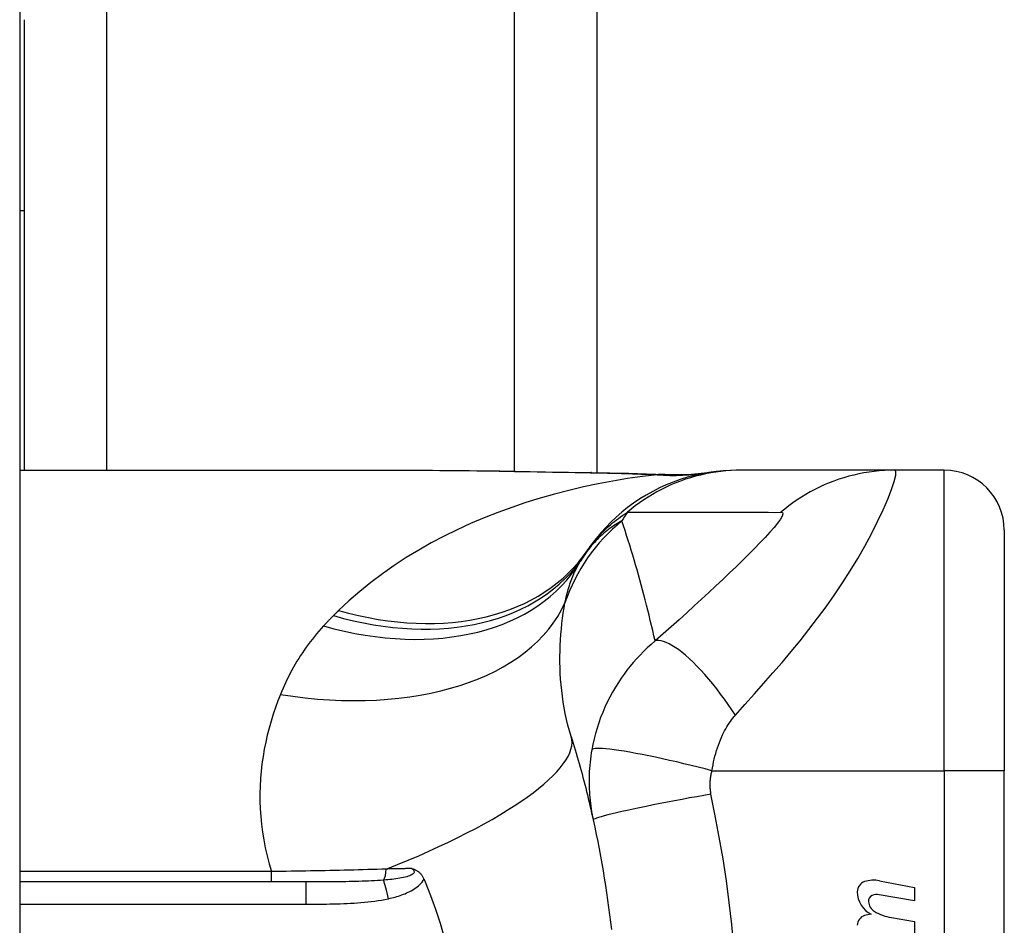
# Model space of a CAD drawing. Header units: inches. Extents: x 2.8 to 80.3, y 4.6 to 43.1.
# Tile 74 of 83: x 46.958 to 47.602, y 17.303 to 17.896. Entities that reach past the tile are written whole.
import ezdxf

# ---------------------------------------------------------------- set-up
doc = ezdxf.new("R2010")
doc.units = ezdxf.units.IN
doc.header["$MEASUREMENT"] = 0
doc.layers.add('Visible Edges(ANSI)', color=7, linetype='Continuous', lineweight=25)
doc.layers.add('Visible Tangent Edges(ANSI)', color=7, linetype='Continuous', lineweight=25)

msp = doc.modelspace()

# ---------------------------------------------------------------- linework, layer by layer
at = {"layer": 'Visible Edges(ANSI)'}
for p, q in [((46.95756, 32.62389), (46.95756, 13.11289)), ((47.33556, 28.13754), (47.33556, 17.59923)), ((46.96056, 17.8959), (46.96056, 17.7709)), ((46.95756, 17.7709), (46.96056, 17.7709)), ((46.96056, 17.7709), (46.96056, 17.60075)), ((46.95756, 17.60075), (47.21351, 17.60075)), ((47.43011, 17.60075), (47.42769, 17.60075)), ((47.53053, 17.60075), (47.43011, 17.60075)), ((47.56307, 17.60075), (47.53053, 17.60075)), ((47.60244, 17.56138), (47.60244, 17.4039)), ((47.60244, 17.02988), (47.60244, 17.4039)), ((47.14495, 17.33106), (46.95756, 17.33106)), ((47.52069, 17.33185), (47.54354, 17.32741)), ((47.54354, 17.31861), (47.52054, 17.32266)), ((47.54354, 17.32741), (47.54354, 17.31861)), ((47.52854, 17.30766), (47.54354, 17.30501)), ((47.54354, 17.30501), (47.54354, 17.29621))]:
    msp.add_line(p, q, dxfattribs=at)
at = {"layer": 'Visible Edges(ANSI)', "flags": 128}
for points in [[(47.21351, 17.60075), (47.24252, 17.6006), (47.27202, 17.60024), (47.30191, 17.59977), (47.33208, 17.59929)], [(47.42769, 17.60075), (47.42304, 17.60065), (47.41836, 17.60038), (47.41366, 17.59991), (47.40894, 17.59925), (47.40423, 17.59839), (47.39952, 17.59734), (47.39484, 17.59609), (47.39019, 17.59464), (47.38559, 17.59299), (47.38105, 17.59115), (47.37659, 17.58912), (47.3722, 17.5869), (47.36792, 17.58451), (47.36374, 17.58194), (47.35968, 17.5792), (47.35574, 17.5763), (47.35194, 17.57326), (47.34829, 17.57008), (47.34478, 17.56676), (47.34144, 17.56333), (47.33826, 17.55978), (47.33524, 17.55614), (47.3324, 17.55242), (47.32973, 17.54862)], [(47.33208, 17.59929), (47.35639, 17.59878), (47.38019, 17.59794)], [(47.38019, 17.59794), (47.39536, 17.59799), (47.41048, 17.59949)], [(47.31875, 17.42639), (47.31943, 17.42418), (47.32011, 17.42197), (47.32077, 17.41975), (47.32143, 17.41753), (47.32209, 17.4153), (47.32274, 17.41306), (47.32338, 17.41081), (47.32401, 17.40856), (47.32464, 17.40631), (47.32526, 17.40404), (47.32587, 17.40177), (47.32648, 17.39949), (47.32708, 17.39721), (47.32767, 17.39491), (47.32826, 17.39262), (47.32883, 17.39031), (47.32941, 17.388), (47.32997, 17.38568), (47.33053, 17.38336), (47.33108, 17.38102), (47.33162, 17.37869), (47.33216, 17.37634), (47.33269, 17.37399), (47.33321, 17.37163)], [(47.33321, 17.37163), (47.33423, 17.3669), (47.33522, 17.36217), (47.33618, 17.35743), (47.3371, 17.35267), (47.33799, 17.34791), (47.33885, 17.34313), (47.33967, 17.33836), (47.34047, 17.33357), (47.34123, 17.32878), (47.34195, 17.32398), (47.34265, 17.31917), (47.34331, 17.31436), (47.34394, 17.30954), (47.34454, 17.30472), (47.34511, 17.29989)], [(47.2144, 17.33982), (47.21478, 17.3397), (47.21516, 17.33957), (47.21554, 17.33944), (47.21592, 17.33929), (47.21629, 17.33914), (47.21667, 17.33897), (47.21704, 17.33878), (47.21741, 17.33858), (47.21778, 17.33837), (47.21815, 17.33813), (47.21852, 17.33787), (47.21888, 17.33759), (47.21924, 17.33729), (47.21959, 17.33696), (47.21993, 17.33661), (47.22026, 17.33624), (47.22058, 17.33587), (47.22087, 17.33547), (47.22116, 17.33506), (47.22143, 17.33464), (47.22168, 17.33421), (47.22192, 17.33377), (47.22214, 17.33332), (47.22235, 17.33285)], [(47.22235, 17.33285), (47.22238, 17.33278), (47.22241, 17.3327), (47.22245, 17.33263), (47.22248, 17.33255), (47.22251, 17.33248), (47.22254, 17.3324), (47.22257, 17.33233), (47.22261, 17.33226), (47.22264, 17.33218), (47.22267, 17.33211), (47.2227, 17.33203), (47.22273, 17.33196), (47.22277, 17.33188), (47.2228, 17.33181), (47.22283, 17.33173), (47.22286, 17.33166), (47.22289, 17.33158), (47.22292, 17.33151), (47.22295, 17.33143), (47.22299, 17.33136), (47.22302, 17.33128), (47.22305, 17.33121), (47.22308, 17.33114), (47.22311, 17.33106)], [(47.22311, 17.33106), (47.22668, 17.32217), (47.22995, 17.31314), (47.23292, 17.30396), (47.2356, 17.29465)]]:
    msp.add_lwpolyline(points, dxfattribs=at)
at = {"layer": 'Visible Edges(ANSI)'}
for centre, radius, start, end in [((47.56307, 17.56138), 0.03937, 0, 90), ((47.82224, 17.21689), 0.59381, 146.03787, 146.47918), ((47.42565, 17.47959), 0.11811, 146.47918, 148.69993), ((47.51316, 17.32457), 0.007, 108.47479, 179.6788), ((47.51702, 17.313), 0.0192, 79, 108.47479), ((47.52253, 17.32452), 0.01637, 179.6788, 243.95078), ((47.51744, 17.31844), 0.004, 113.54875, 186.10268), ((47.51911, 17.31459), 0.0082, 79.9922, 113.54875), ((47.52181, 17.31891), 0.0084, 186.10268, 237.60833), ((47.51291, 17.30255), 0.00676, 106.9928, 179.47765), ((47.51655, 17.29065), 0.0192, 93.6169, 106.9928), ((47.53348, 17.33826), 0.031, 238.55841, 260.82565)]:
    msp.add_arc(centre, radius, start, end, dxfattribs=at)
at = {"layer": 'Visible Tangent Edges(ANSI)'}
for p, q in [((47.28171, 17.60009), (47.28171, 28.13668)), ((47.01441, 28.13603), (47.01441, 17.60075)), ((47.56307, 17.4039), (47.56307, 17.60075)), ((47.41099, 17.4039), (47.56307, 17.4039)), ((47.56307, 17.4039), (47.56307, 17.02988)), ((47.60244, 17.4039), (47.56307, 17.4039)), ((47.12251, 17.3378), (46.95756, 17.3378)), ((47.12251, 17.33106), (47.12251, 17.3378)), ((47.14495, 17.33106), (47.14495, 17.31648)), ((46.95756, 17.31648), (47.14495, 17.31648))]:
    msp.add_line(p, q, dxfattribs=at)
at = {"layer": 'Visible Tangent Edges(ANSI)', "flags": 128}
for points in [[(47.21351, 17.60075), (47.21828, 17.60074), (47.22307, 17.60073), (47.22787, 17.6007), (47.23269, 17.60067), (47.23752, 17.60063), (47.24236, 17.60058), (47.24722, 17.60052), (47.25209, 17.60046), (47.25698, 17.6004), (47.26187, 17.60033), (47.26678, 17.60025), (47.2717, 17.60017), (47.27663, 17.60009), (47.28157, 17.60001), (47.28652, 17.59992), (47.29148, 17.59983), (47.29645, 17.59974), (47.30143, 17.59965), (47.30642, 17.59956), (47.31142, 17.59947), (47.31643, 17.59938), (47.32144, 17.59929), (47.32646, 17.59921), (47.3315, 17.59912)], [(47.33208, 17.59929), (47.33206, 17.59929), (47.33203, 17.59928), (47.33201, 17.59928), (47.33198, 17.59928), (47.33196, 17.59928), (47.33194, 17.59928), (47.33191, 17.59927), (47.33189, 17.59927), (47.33186, 17.59926), (47.33184, 17.59926), (47.33181, 17.59925), (47.33179, 17.59925), (47.33176, 17.59924), (47.33174, 17.59923), (47.33171, 17.59922), (47.33169, 17.59921), (47.33167, 17.5992), (47.33164, 17.59919), (47.33162, 17.59918), (47.33159, 17.59917), (47.33157, 17.59916), (47.33154, 17.59915), (47.33152, 17.59914), (47.3315, 17.59912)], [(47.3315, 17.59912), (47.33335, 17.59909), (47.33519, 17.59906), (47.33704, 17.59902), (47.33888, 17.59899), (47.34072, 17.59895), (47.34256, 17.59891), (47.3444, 17.59887), (47.34623, 17.59882), (47.34806, 17.59878), (47.34989, 17.59873), (47.35171, 17.59868), (47.35353, 17.59863), (47.35535, 17.59857), (47.35717, 17.59852), (47.35898, 17.59846), (47.36079, 17.5984), (47.36259, 17.59834), (47.36439, 17.59827), (47.36619, 17.5982), (47.36799, 17.59813), (47.36978, 17.59806), (47.37156, 17.59798), (47.37334, 17.59791), (47.37512, 17.59783)], [(47.43011, 17.60075), (47.4268, 17.6007), (47.42347, 17.60055), (47.42014, 17.60031), (47.4168, 17.59997), (47.41346, 17.59952), (47.41012, 17.59898), (47.4068, 17.59834), (47.40348, 17.5976), (47.40019, 17.59676), (47.39691, 17.59582), (47.39366, 17.59478), (47.39045, 17.59364), (47.38726, 17.59241), (47.38411, 17.59108), (47.38101, 17.58966), (47.37795, 17.58816), (47.37494, 17.58656), (47.37199, 17.58488), (47.36909, 17.58312), (47.36625, 17.58127), (47.36348, 17.57936), (47.36077, 17.57736), (47.35813, 17.5753), (47.35556, 17.57318)], [(47.4264, 17.44036), (47.43254, 17.44723), (47.43872, 17.45416), (47.44482, 17.46104), (47.45086, 17.46792), (47.45685, 17.47487), (47.46279, 17.48191), (47.46866, 17.48907), (47.47444, 17.49635), (47.48013, 17.50376), (47.4857, 17.51132), (47.49114, 17.51904), (47.49642, 17.52689), (47.50154, 17.53488), (47.50644, 17.54296), (47.5111, 17.55108), (47.51547, 17.55916), (47.51949, 17.56709), (47.52308, 17.5747), (47.52616, 17.5818), (47.52862, 17.58815), (47.53036, 17.59346), (47.53129, 17.59745), (47.53136, 17.59992), (47.53053, 17.60075)], [(47.53053, 17.60075), (47.52722, 17.6007), (47.52389, 17.60055), (47.52055, 17.60031), (47.51721, 17.59997), (47.51387, 17.59953), (47.51054, 17.59898), (47.50721, 17.59834), (47.5039, 17.5976), (47.50061, 17.59676), (47.49733, 17.59582), (47.49409, 17.59478), (47.49087, 17.59365), (47.48769, 17.59242), (47.48455, 17.59109), (47.48145, 17.58968), (47.4784, 17.58817), (47.47539, 17.58658), (47.47245, 17.5849), (47.46956, 17.58314), (47.46673, 17.5813), (47.46396, 17.57938), (47.46126, 17.57739), (47.45863, 17.57533), (47.45607, 17.57321)], [(47.37512, 17.59783), (47.3654, 17.59663), (47.35569, 17.59523), (47.34601, 17.59362), (47.33637, 17.5918), (47.32678, 17.58977), (47.31725, 17.58753), (47.30778, 17.58507), (47.29839, 17.58239), (47.28908, 17.5795), (47.27987, 17.57639), (47.27076, 17.57307), (47.26177, 17.56952), (47.25291, 17.56575), (47.24418, 17.56176), (47.23559, 17.55754), (47.22716, 17.55309), (47.21888, 17.54842), (47.21076, 17.54349), (47.20282, 17.53833), (47.19508, 17.53292), (47.18756, 17.52727), (47.18027, 17.52138), (47.17323, 17.51524), (47.16646, 17.50886)], [(47.3781, 17.59792), (47.37803, 17.59792), (47.37796, 17.59791), (47.37788, 17.59791), (47.3778, 17.59791), (47.37771, 17.5979), (47.37762, 17.5979), (47.37752, 17.59789), (47.37741, 17.59789), (47.3773, 17.59789), (47.37719, 17.59788), (47.37707, 17.59788), (47.37695, 17.59787), (47.37682, 17.59787), (47.37669, 17.59787), (47.37655, 17.59786), (47.37641, 17.59786), (47.37626, 17.59785), (47.37611, 17.59785), (47.37596, 17.59785), (47.3758, 17.59784), (47.37564, 17.59784), (47.37547, 17.59783), (47.3753, 17.59783), (47.37512, 17.59783)], [(47.38019, 17.59794), (47.3801, 17.59795), (47.38001, 17.59795), (47.37993, 17.59795), (47.37984, 17.59796), (47.37975, 17.59796), (47.37966, 17.59796), (47.37958, 17.59796), (47.37949, 17.59796), (47.3794, 17.59796), (47.37931, 17.59796), (47.37923, 17.59796), (47.37914, 17.59796), (47.37905, 17.59796), (47.37897, 17.59796), (47.37888, 17.59796), (47.37879, 17.59795), (47.37871, 17.59795), (47.37862, 17.59795), (47.37853, 17.59795), (47.37845, 17.59794), (47.37836, 17.59794), (47.37827, 17.59793), (47.37819, 17.59793), (47.3781, 17.59792)], [(47.32973, 17.54862), (47.33045, 17.54967), (47.3312, 17.55073), (47.33198, 17.55178), (47.33278, 17.55283), (47.33361, 17.55387), (47.33447, 17.55491), (47.33535, 17.55595), (47.33626, 17.55698), (47.33721, 17.55801), (47.33818, 17.55904), (47.33918, 17.56007), (47.34022, 17.56109), (47.34129, 17.56211), (47.34239, 17.56313), (47.34353, 17.56415), (47.34471, 17.56517), (47.34592, 17.56618), (47.34717, 17.56719), (47.34846, 17.5682), (47.34979, 17.5692), (47.35116, 17.5702), (47.35258, 17.5712), (47.35405, 17.57219), (47.35556, 17.57318)], [(47.35556, 17.57318), (47.35976, 17.57318), (47.36395, 17.57318), (47.36814, 17.57318), (47.37232, 17.57318), (47.3765, 17.57318), (47.38069, 17.57318), (47.38488, 17.57318), (47.38906, 17.57318), (47.39325, 17.57318), (47.39743, 17.57318), (47.40162, 17.57318), (47.4058, 17.57318), (47.40999, 17.57318), (47.41417, 17.57318), (47.41836, 17.57318), (47.42255, 17.57318), (47.42673, 17.57318), (47.43092, 17.57318), (47.4351, 17.57318), (47.43929, 17.57318), (47.44348, 17.57318), (47.44767, 17.57318), (47.45184, 17.57316), (47.45607, 17.57321)], [(47.45607, 17.57321), (47.45711, 17.57296), (47.4574, 17.57208), (47.45693, 17.57061), (47.45576, 17.56859), (47.45397, 17.56611), (47.45166, 17.56326), (47.44891, 17.56011), (47.4458, 17.55671), (47.44241, 17.55313), (47.43878, 17.5494), (47.43495, 17.54555), (47.43095, 17.5416), (47.4268, 17.53755), (47.42252, 17.53343), (47.41811, 17.52923), (47.41359, 17.52497), (47.40896, 17.52065), (47.40422, 17.51627), (47.39938, 17.51183), (47.39446, 17.50736), (47.38944, 17.50283), (47.3843, 17.49823), (47.37903, 17.49355), (47.37372, 17.48888)], [(47.35198, 17.56751), (47.35088, 17.5669), (47.34978, 17.56627), (47.34868, 17.56562), (47.34759, 17.56494), (47.3465, 17.56423), (47.34542, 17.5635), (47.34434, 17.56274), (47.34327, 17.56195), (47.3422, 17.56113), (47.34115, 17.56028), (47.34009, 17.55941), (47.33905, 17.5585), (47.33801, 17.55756), (47.33697, 17.55659), (47.33595, 17.55558), (47.33493, 17.55454), (47.33393, 17.55347), (47.33293, 17.55235), (47.33194, 17.5512), (47.33097, 17.55001), (47.33, 17.54877), (47.32905, 17.5475), (47.32811, 17.54618), (47.32719, 17.54481)], [(47.37372, 17.48888), (47.37296, 17.49227), (47.37219, 17.49566), (47.3714, 17.49903), (47.3706, 17.5024), (47.36979, 17.50575), (47.36897, 17.50909), (47.36813, 17.51242), (47.36728, 17.51575), (47.36642, 17.51906), (47.36554, 17.52236), (47.36466, 17.52565), (47.36375, 17.52893), (47.36284, 17.5322), (47.36192, 17.53546), (47.36098, 17.53871), (47.36003, 17.54195), (47.35907, 17.54518), (47.35809, 17.5484), (47.3571, 17.55161), (47.3561, 17.55481), (47.35509, 17.558), (47.35407, 17.56118), (47.35303, 17.56435), (47.35198, 17.56751)], [(47.3147, 17.5139), (47.31497, 17.5152), (47.31525, 17.51648), (47.31555, 17.51775), (47.31585, 17.51901), (47.31617, 17.52025), (47.31651, 17.52147), (47.31685, 17.52268), (47.31721, 17.52388), (47.31758, 17.52506), (47.31797, 17.52622), (47.31836, 17.52737), (47.31877, 17.52851), (47.3192, 17.52963), (47.31963, 17.53073), (47.32008, 17.53182), (47.32055, 17.5329), (47.32102, 17.53396), (47.32151, 17.535), (47.32202, 17.53603), (47.32253, 17.53704), (47.32306, 17.53804), (47.32361, 17.53903), (47.32416, 17.53999), (47.32473, 17.54095)], [(47.16646, 17.50886), (47.16632, 17.50872), (47.16617, 17.50858), (47.16603, 17.50844), (47.16589, 17.5083), (47.16575, 17.50816), (47.16561, 17.50803), (47.16547, 17.50789), (47.16533, 17.50775), (47.16519, 17.50761), (47.16505, 17.50747), (47.16491, 17.50733), (47.16476, 17.50719), (47.16462, 17.50705), (47.16448, 17.50691), (47.16434, 17.50677), (47.1642, 17.50663), (47.16406, 17.50649), (47.16392, 17.50635), (47.16378, 17.50621), (47.16364, 17.50607), (47.1635, 17.50593), (47.16336, 17.50579), (47.16321, 17.50565), (47.16307, 17.50551)], [(47.31875, 17.42639), (47.31766, 17.43008), (47.31665, 17.4338), (47.31574, 17.43754), (47.31492, 17.4413), (47.31419, 17.44507), (47.31355, 17.44886), (47.313, 17.45264), (47.31253, 17.45642), (47.31215, 17.46019), (47.31185, 17.46394), (47.31162, 17.46767), (47.31147, 17.47139), (47.3114, 17.47508), (47.3114, 17.47875), (47.31146, 17.4824), (47.31159, 17.48603), (47.31179, 17.48963), (47.31204, 17.4932), (47.31235, 17.49674), (47.31272, 17.50024), (47.31315, 17.50372), (47.31362, 17.50715), (47.31414, 17.51055), (47.3147, 17.5139)], [(47.16307, 17.50551), (47.1628, 17.50523), (47.16252, 17.50495), (47.16224, 17.50467), (47.16196, 17.50439), (47.16169, 17.50411), (47.16141, 17.50383), (47.16113, 17.50355), (47.16086, 17.50327), (47.16058, 17.50299), (47.16031, 17.5027), (47.16004, 17.50242), (47.15976, 17.50214), (47.15949, 17.50185), (47.15922, 17.50157), (47.15895, 17.50128), (47.15868, 17.501), (47.15841, 17.50071), (47.15814, 17.50043), (47.15787, 17.50014), (47.1576, 17.49985), (47.15733, 17.49956), (47.15706, 17.49928), (47.1568, 17.49899), (47.15653, 17.4987)], [(47.15653, 17.4987), (47.15501, 17.49702), (47.15352, 17.49532), (47.15206, 17.49361), (47.15064, 17.49188), (47.14924, 17.49013), (47.14787, 17.48837), (47.14654, 17.48658), (47.14523, 17.48479), (47.14395, 17.48297), (47.14271, 17.48114), (47.14149, 17.47929), (47.1403, 17.47743), (47.13915, 17.47555), (47.13802, 17.47366), (47.13692, 17.47175), (47.13585, 17.46983), (47.13481, 17.46789), (47.1338, 17.46593), (47.13282, 17.46396), (47.13186, 17.46198), (47.13093, 17.45998), (47.13003, 17.45797), (47.12916, 17.45594), (47.12832, 17.4539)], [(47.37372, 17.48888), (47.37112, 17.48665), (47.36861, 17.48438), (47.36618, 17.48206), (47.36385, 17.47969), (47.3616, 17.47728), (47.35943, 17.47482), (47.35734, 17.47232), (47.35532, 17.46978), (47.35338, 17.46718), (47.35151, 17.46453), (47.34967, 17.46177), (47.34777, 17.45873), (47.34585, 17.45544), (47.34405, 17.45213), (47.3424, 17.44884), (47.34084, 17.4455), (47.33939, 17.4421), (47.33805, 17.43867), (47.33681, 17.43522), (47.33568, 17.43173), (47.33467, 17.42822), (47.33376, 17.4247), (47.33297, 17.42117), (47.33229, 17.41763)], [(47.4264, 17.44036), (47.42405, 17.44384), (47.42162, 17.44731), (47.41915, 17.45075), (47.41662, 17.45414), (47.41406, 17.45746), (47.41147, 17.4607), (47.40887, 17.46383), (47.40626, 17.46685), (47.40366, 17.46972), (47.40109, 17.47244), (47.39855, 17.47498), (47.39607, 17.47734), (47.39364, 17.47951), (47.39129, 17.48146), (47.38902, 17.4832), (47.38685, 17.48472), (47.38479, 17.48601), (47.38283, 17.48707), (47.381, 17.48791), (47.37928, 17.48853), (47.3777, 17.48892), (47.37624, 17.48911), (47.37491, 17.48909), (47.37372, 17.48888)], [(47.12832, 17.4539), (47.12665, 17.44961), (47.12506, 17.44526), (47.12357, 17.44084), (47.12218, 17.43637), (47.1209, 17.43184), (47.11973, 17.42726), (47.11868, 17.42262), (47.11774, 17.41794), (47.11693, 17.41321), (47.11625, 17.40844), (47.1157, 17.40362), (47.11528, 17.39876), (47.11501, 17.39386), (47.11488, 17.38892), (47.1149, 17.38394), (47.11507, 17.37892), (47.11541, 17.37387), (47.1159, 17.36878), (47.11656, 17.36366), (47.1174, 17.35852), (47.11841, 17.35335), (47.1196, 17.34817), (47.12096, 17.34299), (47.12251, 17.3378)], [(47.41099, 17.4039), (47.41131, 17.40582), (47.41166, 17.40773), (47.41206, 17.40964), (47.41249, 17.41153), (47.41295, 17.4134), (47.41346, 17.41524), (47.41399, 17.41707), (47.41456, 17.41886), (47.41517, 17.42062), (47.4158, 17.42234), (47.41648, 17.42406), (47.41719, 17.42576), (47.4179, 17.42731), (47.41858, 17.42871), (47.41927, 17.43003), (47.41998, 17.43132), (47.42072, 17.43257), (47.42147, 17.43378), (47.42224, 17.43497), (47.42303, 17.43611), (47.42384, 17.43723), (47.42467, 17.43831), (47.42553, 17.43935), (47.4264, 17.44036)], [(47.41099, 17.4039), (47.4065, 17.40506), (47.40191, 17.40622), (47.39726, 17.40737), (47.39257, 17.4085), (47.38787, 17.40961), (47.38318, 17.41068), (47.37854, 17.41171), (47.37398, 17.41269), (47.36953, 17.41362), (47.36523, 17.41447), (47.3611, 17.41526), (47.35718, 17.41596), (47.35349, 17.41659), (47.35006, 17.41712), (47.34691, 17.41757), (47.34405, 17.41792), (47.34149, 17.41818), (47.33925, 17.41835), (47.33733, 17.41843), (47.33572, 17.41842), (47.33442, 17.41834), (47.33342, 17.41817), (47.33271, 17.41794), (47.33229, 17.41763)], [(47.33229, 17.41763), (47.33194, 17.41556), (47.33163, 17.41349), (47.33136, 17.41145), (47.33112, 17.40942), (47.33093, 17.40741), (47.33077, 17.40538), (47.33064, 17.40334), (47.33055, 17.40135), (47.33049, 17.39941), (47.33047, 17.39749), (47.33047, 17.39558), (47.33051, 17.39369), (47.33058, 17.39182), (47.33067, 17.38996), (47.3308, 17.3881), (47.33095, 17.38625), (47.33114, 17.3844), (47.33135, 17.38255), (47.33159, 17.38071), (47.33186, 17.37888), (47.33215, 17.37706), (47.33248, 17.37524), (47.33283, 17.37343), (47.33321, 17.37163)], [(47.41033, 17.38856), (47.41023, 17.38918), (47.41014, 17.38979), (47.41006, 17.39041), (47.40999, 17.39102), (47.40993, 17.39164), (47.40988, 17.39227), (47.40984, 17.39289), (47.40982, 17.39351), (47.4098, 17.39414), (47.4098, 17.39476), (47.40981, 17.39539), (47.40983, 17.39601), (47.40986, 17.39664), (47.4099, 17.39728), (47.40995, 17.39791), (47.41001, 17.39856), (47.41009, 17.39922), (47.41018, 17.39989), (47.41028, 17.40056), (47.4104, 17.40122), (47.41053, 17.40188), (47.41067, 17.40255), (47.41082, 17.40322), (47.41099, 17.4039)], [(47.41033, 17.38856), (47.4057, 17.38774), (47.40097, 17.38689), (47.39619, 17.38602), (47.39137, 17.38512), (47.38654, 17.38421), (47.38174, 17.38329), (47.37701, 17.38237), (47.37237, 17.38145), (47.36787, 17.38054), (47.36354, 17.37964), (47.35941, 17.37877), (47.35551, 17.37793), (47.35189, 17.37712), (47.34855, 17.37635), (47.34552, 17.37563), (47.34281, 17.37496), (47.34044, 17.37434), (47.33842, 17.37378), (47.33674, 17.37328), (47.33539, 17.37283), (47.33438, 17.37245), (47.33369, 17.37212), (47.33331, 17.37185), (47.33321, 17.37163)], [(47.42536, 17.28886), (47.42396, 17.30321), (47.4223, 17.31752), (47.42038, 17.33181), (47.41821, 17.34606), (47.41577, 17.36026), (47.41308, 17.37442), (47.41033, 17.38856)], [(47.19766, 17.33948), (47.19466, 17.33938), (47.19165, 17.33928), (47.18862, 17.33919), (47.18557, 17.3391), (47.18251, 17.33901), (47.17944, 17.33893), (47.17636, 17.33884), (47.17326, 17.33876), (47.17015, 17.33869), (47.16703, 17.33861), (47.16391, 17.33854), (47.16077, 17.33847), (47.15762, 17.3384), (47.15446, 17.33833), (47.15129, 17.33827), (47.14811, 17.33821), (47.14493, 17.33815), (47.14174, 17.33809), (47.13854, 17.33804), (47.13534, 17.33799), (47.13213, 17.33794), (47.12893, 17.33789), (47.12572, 17.33785), (47.12251, 17.3378)], [(47.2144, 17.33982), (47.21501, 17.33935), (47.21548, 17.33885), (47.2158, 17.33834), (47.21593, 17.33783), (47.21586, 17.33732), (47.2156, 17.33683), (47.21516, 17.33635), (47.21457, 17.33591), (47.21384, 17.3355), (47.21299, 17.33512), (47.21205, 17.33478), (47.21104, 17.33446), (47.20997, 17.33417), (47.20885, 17.33391), (47.20768, 17.33366), (47.20648, 17.33344), (47.20524, 17.33323), (47.20396, 17.33305), (47.20266, 17.33287), (47.20134, 17.33271), (47.19999, 17.33256), (47.19863, 17.33242), (47.19726, 17.3323), (47.19588, 17.33218)], [(47.2144, 17.33982), (47.21371, 17.3398), (47.21302, 17.33979), (47.21233, 17.33978), (47.21164, 17.33976), (47.21095, 17.33975), (47.21026, 17.33973), (47.20956, 17.33972), (47.20887, 17.33971), (47.20817, 17.33969), (47.20748, 17.33968), (47.20678, 17.33966), (47.20608, 17.33965), (47.20538, 17.33964), (47.20468, 17.33962), (47.20398, 17.33961), (47.20328, 17.33959), (47.20258, 17.33958), (47.20188, 17.33956), (47.20118, 17.33955), (47.20048, 17.33953), (47.19977, 17.33952), (47.19907, 17.33951), (47.19836, 17.33949), (47.19766, 17.33948)], [(47.19588, 17.33218), (47.19393, 17.33204), (47.19195, 17.33191), (47.18996, 17.33179), (47.18795, 17.33169), (47.18591, 17.3316), (47.18386, 17.33152), (47.1818, 17.33145), (47.17972, 17.33138), (47.17762, 17.33133), (47.17551, 17.33128), (47.1734, 17.33124), (47.17127, 17.3312), (47.16913, 17.33117), (47.16698, 17.33115), (47.16482, 17.33113), (47.16264, 17.33111), (47.16046, 17.3311), (47.15827, 17.33108), (47.15607, 17.33108), (47.15386, 17.33107), (47.15165, 17.33107), (47.14942, 17.33106), (47.14719, 17.33106), (47.14495, 17.33106)], [(47.19902, 17.32004), (47.20012, 17.32029), (47.20123, 17.32055), (47.20233, 17.32083), (47.20344, 17.32113), (47.20454, 17.32145), (47.20563, 17.32179), (47.20672, 17.32215), (47.2078, 17.32252), (47.20887, 17.32292), (47.20993, 17.32334), (47.21098, 17.32379), (47.21201, 17.32427), (47.21303, 17.32477), (47.21403, 17.3253), (47.21501, 17.32586), (47.21597, 17.32646), (47.21691, 17.3271), (47.21782, 17.32778), (47.2187, 17.32851), (47.21955, 17.32928), (47.22034, 17.3301), (47.22108, 17.33097), (47.22175, 17.33188), (47.22235, 17.33285)], [(47.14495, 17.31648), (47.14721, 17.31648), (47.14948, 17.31649), (47.15174, 17.3165), (47.154, 17.31651), (47.15626, 17.31653), (47.15852, 17.31656), (47.16078, 17.31659), (47.16304, 17.31664), (47.1653, 17.31669), (47.16756, 17.31676), (47.16981, 17.31684), (47.17207, 17.31693), (47.17433, 17.31704), (47.17659, 17.31718), (47.17885, 17.31733), (47.1811, 17.3175), (47.18336, 17.3177), (47.18561, 17.31792), (47.18786, 17.31818), (47.19011, 17.31847), (47.19235, 17.3188), (47.19458, 17.31916), (47.1968, 17.31958), (47.19902, 17.32004)]]:
    msp.add_lwpolyline(points, dxfattribs=at)
at = {"layer": 'Visible Tangent Edges(ANSI)'}
msp.add_arc((47.72283, 17.33761), 0.43633, 147.32435, 148.20432, dxfattribs=at)
for centre, major_axis, ratio, start_param, end_param in [((47.37512, 17.79318), (0.03285, -0.19409), 0.802573, 6.07533, 6.283185), ((47.38181, 17.79424), (0.02867, -0.19475), 0.91694, 6.10346, 6.283185), ((47.42653, 17.47697), (0.11201, 0.03746), 0.992002, 1.934247, 2.496049), ((47.16646, 17.65859), (0.16327, -0.10997), 0.696909, 5.151259, 6.283185), ((47.15653, 17.64322), (0.1682, -0.10227), 0.678602, 5.103708, 6.283185), ((47.16307, 17.65352), (0.16411, -0.10871), 0.689059, 5.140584, 6.283185), ((47.12832, 17.57545), (0.19017, -0.05083), 0.604241, 4.872507, 6.187736), ((47.13076, 17.368), (0.18799, 0.05839), 0.249251, 4.997807, 6.283185), ((47.19431, 17.3409), (0, 0.00984), 0.343453, 3.624092, 4.566988), ((47.19902, 17.31475), (0.00402, -0.01927), 0.056853, 1.836987, 2.689915)]:
    msp.add_ellipse(centre, major_axis=major_axis, ratio=ratio, start_param=start_param, end_param=end_param, dxfattribs=at)

doc.saveas('drawing.dxf')
